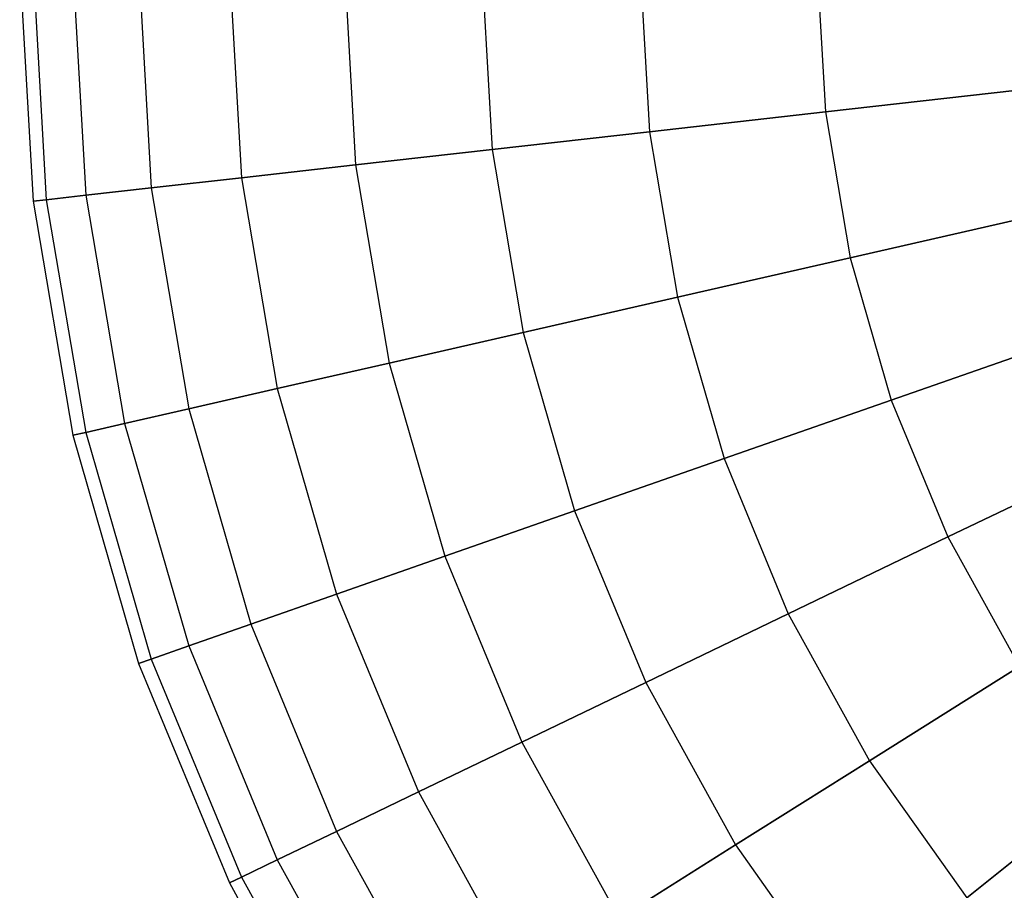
# Model space of a CAD drawing. Extents: x 0.2 to 44.2, y -21.9 to 24.
# Tile 3 of 239: x 5.5 to 9.3, y -17.4 to -14.2. Entities that reach past the tile are written whole.
import ezdxf

# ---------------------------------------------------------------- set-up
doc = ezdxf.new("R2010")
doc.units = 0
doc.header["$LTSCALE"] = 2.54
doc.layers.get('0').update_dxf_attribs({"color": 13, "linetype": 'CONTINUOUS'})

# ---------------------------------------------------------------- blocks, each defined once
blk = doc.blocks.new('GRUPUJ_1')
at = {"color": 0}
for p, q in [((5.3244, 8, 10.9413), (5.3747, 7.1043, 10.9413)), ((5.3244, 8, 10.9413), (5.3747, 7.1043, 10.9413)), ((5.3747, 8, 11.837), (5.4247, 7.1099, 11.837)), ((5.3747, 8, 11.837), (5.4247, 7.1099, 11.837)), ((5.3747, 8, 10.0456), (5.4247, 7.1099, 10.0456)), ((5.3747, 8, 10.0456), (5.4247, 7.1099, 10.0456)), ((5.525, 8, 9.1611), (5.574, 7.1267, 9.1611)), ((5.525, 8, 12.7214), (5.574, 7.1267, 12.7214)), ((5.525, 8, 12.7214), (5.574, 7.1267, 12.7214)), ((5.525, 8, 9.1611), (5.574, 7.1267, 9.1611)), ((5.7734, 8, 8.299), (5.8208, 7.1545, 8.299)), ((5.7734, 8, 8.299), (5.8208, 7.1545, 8.299)), ((5.7734, 8, 13.5835), (5.8208, 7.1545, 13.5835)), ((5.7734, 8, 13.5835), (5.8208, 7.1545, 13.5835)), ((6.1167, 8, 7.4702), (6.162, 7.193, 7.4702)), ((6.1167, 8, 14.4123), (6.162, 7.193, 14.4123)), ((6.1167, 8, 7.4702), (6.162, 7.193, 7.4702)), ((6.1167, 8, 14.4123), (6.162, 7.193, 14.4123)), ((6.5506, 8, 15.1975), (6.5932, 7.2416, 15.1975)), ((6.5506, 8, 6.685), (6.5932, 7.2416, 6.685)), ((6.5506, 8, 15.1975), (6.5932, 7.2416, 15.1975)), ((6.5506, 8, 6.685), (6.5932, 7.2416, 6.685)), ((7.0698, 8, 5.9534), (7.1091, 7.2997, 5.9534)), ((7.0698, 8, 5.9534), (7.1091, 7.2997, 5.9534)), ((7.0698, 8, 15.9292), (7.1091, 7.2997, 15.9292)), ((7.0698, 8, 15.9292), (7.1091, 7.2997, 15.9292)), ((7.6676, 8, 16.5981), (7.7031, 7.3666, 16.5981)), ((7.6676, 8, 5.2844), (7.7031, 7.3666, 5.2844)), ((7.6676, 8, 5.2844), (7.7031, 7.3666, 5.2844)), ((7.6676, 8, 16.5981), (7.7031, 7.3666, 16.5981)), ((8.3365, 8, 4.6866), (8.3679, 7.4415, 4.6866)), ((8.3365, 8, 17.1959), (8.3679, 7.4415, 17.1959)), ((8.3365, 8, 17.1959), (8.3679, 7.4415, 17.1959)), ((8.3365, 8, 4.6866), (8.3679, 7.4415, 4.6866)), ((8.3679, 7.4415, 17.1959), (9.0949, 7.5235, 17.7151)), ((9.0949, 7.5235, 4.1675), (8.3679, 7.4415, 4.6866)), ((8.3679, 7.4415, 17.1959), (9.0949, 7.5235, 17.7151)), ((9.0949, 7.5235, 4.1675), (8.3679, 7.4415, 4.6866)), ((8.3679, 7.4415, 4.6866), (7.7031, 7.3666, 5.2844)), ((7.7031, 7.3666, 16.5981), (8.3679, 7.4415, 17.1959)), ((8.3679, 7.4415, 4.6866), (7.7031, 7.3666, 5.2844)), ((7.7031, 7.3666, 16.5981), (8.3679, 7.4415, 17.1959)), ((8.3679, 7.4415, 17.1959), (8.4616, 6.8901, 17.1959)), ((8.3679, 7.4415, 4.6866), (8.4616, 6.8901, 4.6866)), ((8.3679, 7.4415, 17.1959), (8.4616, 6.8901, 17.1959)), ((8.3679, 7.4415, 4.6866), (8.4616, 6.8901, 4.6866)), ((7.7031, 7.3666, 5.2844), (7.1091, 7.2997, 5.9534)), ((7.1091, 7.2997, 15.9292), (7.7031, 7.3666, 16.5981)), ((7.7031, 7.3666, 5.2844), (7.1091, 7.2997, 5.9534)), ((7.1091, 7.2997, 15.9292), (7.7031, 7.3666, 16.5981)), ((7.7031, 7.3666, 5.2844), (7.8094, 6.7412, 5.2844)), ((7.7031, 7.3666, 16.5981), (7.8094, 6.7412, 16.5981)), ((7.7031, 7.3666, 5.2844), (7.8094, 6.7412, 5.2844)), ((7.7031, 7.3666, 16.5981), (7.8094, 6.7412, 16.5981)), ((6.5932, 7.2416, 15.1975), (7.1091, 7.2997, 15.9292)), ((7.1091, 7.2997, 5.9534), (6.5932, 7.2416, 6.685)), ((6.5932, 7.2416, 15.1975), (7.1091, 7.2997, 15.9292)), ((7.1091, 7.2997, 5.9534), (6.5932, 7.2416, 6.685)), ((7.1091, 7.2997, 15.9292), (7.2266, 6.6082, 15.9292)), ((7.1091, 7.2997, 5.9534), (7.2266, 6.6082, 5.9534)), ((7.1091, 7.2997, 5.9534), (7.2266, 6.6082, 5.9534)), ((7.1091, 7.2997, 15.9292), (7.2266, 6.6082, 15.9292)), ((6.162, 7.193, 14.4123), (6.5932, 7.2416, 15.1975)), ((6.5932, 7.2416, 6.685), (6.162, 7.193, 7.4702)), ((6.162, 7.193, 14.4123), (6.5932, 7.2416, 15.1975)), ((6.5932, 7.2416, 6.685), (6.162, 7.193, 7.4702)), ((6.5932, 7.2416, 15.1975), (6.7205, 6.4927, 15.1975)), ((6.5932, 7.2416, 6.685), (6.7205, 6.4927, 6.685)), ((6.5932, 7.2416, 15.1975), (6.7205, 6.4927, 15.1975)), ((6.5932, 7.2416, 6.685), (6.7205, 6.4927, 6.685)), ((6.162, 7.193, 7.4702), (5.8208, 7.1545, 8.299)), ((6.162, 7.193, 7.4702), (5.8208, 7.1545, 8.299)), ((5.8208, 7.1545, 13.5835), (6.162, 7.193, 14.4123)), ((5.8208, 7.1545, 13.5835), (6.162, 7.193, 14.4123)), ((6.162, 7.193, 7.4702), (6.2974, 6.3961, 7.4702)), ((6.162, 7.193, 14.4123), (6.2974, 6.3961, 14.4123)), ((6.162, 7.193, 14.4123), (6.2974, 6.3961, 14.4123)), ((6.162, 7.193, 7.4702), (6.2974, 6.3961, 7.4702)), ((5.8208, 7.1545, 8.299), (5.574, 7.1267, 9.1611)), ((5.574, 7.1267, 12.7214), (5.8208, 7.1545, 13.5835)), ((5.8208, 7.1545, 8.299), (5.574, 7.1267, 9.1611)), ((5.574, 7.1267, 12.7214), (5.8208, 7.1545, 13.5835)), ((5.8208, 7.1545, 8.299), (5.9627, 6.3197, 8.299)), ((5.8208, 7.1545, 8.299), (5.9627, 6.3197, 8.299)), ((5.8208, 7.1545, 13.5835), (5.9627, 6.3197, 13.5835)), ((5.8208, 7.1545, 13.5835), (5.9627, 6.3197, 13.5835)), ((5.3747, 7.1043, 10.9413), (5.4247, 7.1099, 11.837)), ((5.3747, 7.1043, 10.9413), (5.4247, 7.1099, 11.837)), ((5.4247, 7.1099, 10.0456), (5.3747, 7.1043, 10.9413)), ((5.4247, 7.1099, 10.0456), (5.3747, 7.1043, 10.9413)), ((5.3747, 7.1043, 10.9413), (5.525, 6.2198, 10.9413)), ((5.3747, 7.1043, 10.9413), (5.525, 6.2198, 10.9413)), ((5.4247, 7.1099, 11.837), (5.574, 7.1267, 12.7214)), ((5.574, 7.1267, 9.1611), (5.4247, 7.1099, 10.0456)), ((5.4247, 7.1099, 11.837), (5.574, 7.1267, 12.7214)), ((5.574, 7.1267, 9.1611), (5.4247, 7.1099, 10.0456)), ((5.4247, 7.1099, 11.837), (5.574, 6.231, 11.837)), ((5.4247, 7.1099, 10.0456), (5.574, 6.231, 10.0456)), ((5.4247, 7.1099, 11.837), (5.574, 6.231, 11.837)), ((5.4247, 7.1099, 10.0456), (5.574, 6.231, 10.0456)), ((5.574, 7.1267, 9.1611), (5.7206, 6.2645, 9.1611)), ((5.574, 7.1267, 12.7214), (5.7206, 6.2645, 12.7214)), ((5.574, 7.1267, 12.7214), (5.7206, 6.2645, 12.7214)), ((5.574, 7.1267, 9.1611), (5.7206, 6.2645, 9.1611)), ((9.1749, 7.0529, 17.7151), (8.4616, 6.8901, 17.1959)), ((8.4616, 6.8901, 4.6866), (9.1749, 7.0529, 4.1675)), ((8.4616, 6.8901, 4.6866), (9.1749, 7.0529, 4.1675)), ((9.1749, 7.0529, 17.7151), (8.4616, 6.8901, 17.1959)), ((7.8094, 6.7412, 5.2844), (8.4616, 6.8901, 4.6866)), ((8.4616, 6.8901, 17.1959), (7.8094, 6.7412, 16.5981)), ((7.8094, 6.7412, 5.2844), (8.4616, 6.8901, 4.6866)), ((8.4616, 6.8901, 17.1959), (7.8094, 6.7412, 16.5981)), ((8.4616, 6.8901, 4.6866), (8.6164, 6.3526, 4.6866)), ((8.4616, 6.8901, 4.6866), (8.6164, 6.3526, 4.6866)), ((8.4616, 6.8901, 17.1959), (8.6164, 6.3526, 17.1959)), ((8.4616, 6.8901, 17.1959), (8.6164, 6.3526, 17.1959)), ((7.2266, 6.6082, 5.9534), (7.8094, 6.7412, 5.2844)), ((7.2266, 6.6082, 5.9534), (7.8094, 6.7412, 5.2844)), ((7.8094, 6.7412, 16.5981), (7.2266, 6.6082, 15.9292)), ((7.8094, 6.7412, 16.5981), (7.2266, 6.6082, 15.9292)), ((7.8094, 6.7412, 5.2844), (7.985, 6.1317, 5.2844)), ((7.8094, 6.7412, 5.2844), (7.985, 6.1317, 5.2844)), ((7.8094, 6.7412, 16.5981), (7.985, 6.1317, 16.5981)), ((7.8094, 6.7412, 16.5981), (7.985, 6.1317, 16.5981)), ((7.2266, 6.6082, 15.9292), (6.7205, 6.4927, 15.1975)), ((6.7205, 6.4927, 6.685), (7.2266, 6.6082, 5.9534)), ((6.7205, 6.4927, 6.685), (7.2266, 6.6082, 5.9534)), ((7.2266, 6.6082, 15.9292), (6.7205, 6.4927, 15.1975)), ((7.2266, 6.6082, 5.9534), (7.4208, 5.9342, 5.9534)), ((7.2266, 6.6082, 15.9292), (7.4208, 5.9342, 15.9292)), ((7.2266, 6.6082, 5.9534), (7.4208, 5.9342, 5.9534)), ((7.2266, 6.6082, 15.9292), (7.4208, 5.9342, 15.9292)), ((9.307, 6.5942, 4.1675), (8.6164, 6.3526, 4.6866)), ((9.307, 6.5942, 4.1675), (8.6164, 6.3526, 4.6866)), ((8.6164, 6.3526, 17.1959), (9.307, 6.5942, 17.7151)), ((8.6164, 6.3526, 17.1959), (9.307, 6.5942, 17.7151)), ((6.7205, 6.4927, 15.1975), (6.2974, 6.3961, 14.4123)), ((6.2974, 6.3961, 7.4702), (6.7205, 6.4927, 6.685)), ((6.2974, 6.3961, 7.4702), (6.7205, 6.4927, 6.685)), ((6.7205, 6.4927, 15.1975), (6.2974, 6.3961, 14.4123)), ((6.7205, 6.4927, 6.685), (6.9308, 5.7628, 6.685)), ((6.7205, 6.4927, 15.1975), (6.9308, 5.7628, 15.1975)), ((6.7205, 6.4927, 6.685), (6.9308, 5.7628, 6.685)), ((6.7205, 6.4927, 15.1975), (6.9308, 5.7628, 15.1975)), ((5.9627, 6.3197, 8.299), (6.2974, 6.3961, 7.4702)), ((6.2974, 6.3961, 14.4123), (5.9627, 6.3197, 13.5835)), ((5.9627, 6.3197, 8.299), (6.2974, 6.3961, 7.4702)), ((6.2974, 6.3961, 14.4123), (5.9627, 6.3197, 13.5835)), ((6.2974, 6.3961, 14.4123), (6.5212, 5.6194, 14.4123)), ((6.2974, 6.3961, 7.4702), (6.5212, 5.6194, 7.4702)), ((6.2974, 6.3961, 7.4702), (6.5212, 5.6194, 7.4702)), ((6.2974, 6.3961, 14.4123), (6.5212, 5.6194, 14.4123)), ((8.6164, 6.3526, 4.6866), (7.985, 6.1317, 5.2844)), ((7.985, 6.1317, 16.5981), (8.6164, 6.3526, 17.1959)), ((8.6164, 6.3526, 4.6866), (7.985, 6.1317, 5.2844)), ((7.985, 6.1317, 16.5981), (8.6164, 6.3526, 17.1959)), ((8.6164, 6.3526, 4.6866), (8.8305, 5.8358, 4.6866)), ((8.6164, 6.3526, 4.6866), (8.8305, 5.8358, 4.6866)), ((8.6164, 6.3526, 17.1959), (8.8305, 5.8358, 17.1959)), ((8.6164, 6.3526, 17.1959), (8.8305, 5.8358, 17.1959)), ((5.9627, 6.3197, 13.5835), (5.7206, 6.2645, 12.7214)), ((5.7206, 6.2645, 9.1611), (5.9627, 6.3197, 8.299)), ((5.9627, 6.3197, 13.5835), (5.7206, 6.2645, 12.7214)), ((5.7206, 6.2645, 9.1611), (5.9627, 6.3197, 8.299)), ((5.9627, 6.3197, 13.5835), (6.1971, 5.506, 13.5835)), ((5.9627, 6.3197, 13.5835), (6.1971, 5.506, 13.5835)), ((5.9627, 6.3197, 8.299), (6.1971, 5.506, 8.299)), ((5.9627, 6.3197, 8.299), (6.1971, 5.506, 8.299)), ((5.7206, 6.2645, 12.7214), (5.574, 6.231, 11.837)), ((5.574, 6.231, 10.0456), (5.7206, 6.2645, 9.1611)), ((5.574, 6.231, 10.0456), (5.7206, 6.2645, 9.1611)), ((5.7206, 6.2645, 12.7214), (5.574, 6.231, 11.837)), ((5.7206, 6.2645, 12.7214), (5.9627, 5.424, 12.7214)), ((5.7206, 6.2645, 9.1611), (5.9627, 5.424, 9.1611)), ((5.7206, 6.2645, 9.1611), (5.9627, 5.424, 9.1611)), ((5.7206, 6.2645, 12.7214), (5.9627, 5.424, 12.7214)), ((5.574, 6.231, 11.837), (5.525, 6.2198, 10.9413)), ((5.525, 6.2198, 10.9413), (5.574, 6.231, 10.0456)), ((5.525, 6.2198, 10.9413), (5.574, 6.231, 10.0456)), ((5.574, 6.231, 11.837), (5.525, 6.2198, 10.9413)), ((5.525, 6.2198, 10.9413), (5.7734, 5.3578, 10.9413)), ((5.525, 6.2198, 10.9413), (5.7734, 5.3578, 10.9413)), ((5.574, 6.231, 10.0456), (5.8208, 5.3744, 10.0456)), ((5.574, 6.231, 10.0456), (5.8208, 5.3744, 10.0456)), ((5.574, 6.231, 11.837), (5.8208, 5.3744, 11.837)), ((5.574, 6.231, 11.837), (5.8208, 5.3744, 11.837)), ((8.8305, 5.8358, 4.6866), (9.4897, 6.1533, 4.1675)), ((9.4897, 6.1533, 17.7151), (8.8305, 5.8358, 17.1959)), ((8.8305, 5.8358, 4.6866), (9.4897, 6.1533, 4.1675)), ((9.4897, 6.1533, 17.7151), (8.8305, 5.8358, 17.1959)), ((7.985, 6.1317, 5.2844), (7.4208, 5.9342, 5.9534)), ((7.4208, 5.9342, 15.9292), (7.985, 6.1317, 16.5981)), ((7.985, 6.1317, 5.2844), (7.4208, 5.9342, 5.9534)), ((7.4208, 5.9342, 15.9292), (7.985, 6.1317, 16.5981)), ((7.985, 6.1317, 5.2844), (8.2278, 5.5456, 5.2844)), ((7.985, 6.1317, 16.5981), (8.2278, 5.5456, 16.5981)), ((7.985, 6.1317, 5.2844), (8.2278, 5.5456, 5.2844)), ((7.985, 6.1317, 16.5981), (8.2278, 5.5456, 16.5981)), ((7.4208, 5.9342, 5.9534), (6.9308, 5.7628, 6.685)), ((6.9308, 5.7628, 15.1975), (7.4208, 5.9342, 15.9292)), ((7.4208, 5.9342, 5.9534), (6.9308, 5.7628, 6.685)), ((6.9308, 5.7628, 15.1975), (7.4208, 5.9342, 15.9292)), ((7.4208, 5.9342, 5.9534), (7.6892, 5.2862, 5.9534)), ((7.4208, 5.9342, 5.9534), (7.6892, 5.2862, 5.9534)), ((7.4208, 5.9342, 15.9292), (7.6892, 5.2862, 15.9292)), ((7.4208, 5.9342, 15.9292), (7.6892, 5.2862, 15.9292)), ((8.2278, 5.5456, 5.2844), (8.8305, 5.8358, 4.6866)), ((8.8305, 5.8358, 17.1959), (8.2278, 5.5456, 16.5981)), ((8.8305, 5.8358, 17.1959), (8.2278, 5.5456, 16.5981)), ((8.2278, 5.5456, 5.2844), (8.8305, 5.8358, 4.6866)), ((8.8305, 5.8358, 17.1959), (9.101, 5.3463, 17.1959)), ((8.8305, 5.8358, 4.6866), (9.101, 5.3463, 4.6866)), ((8.8305, 5.8358, 4.6866), (9.101, 5.3463, 4.6866)), ((8.8305, 5.8358, 17.1959), (9.101, 5.3463, 17.1959)), ((6.5212, 5.6194, 14.4123), (6.9308, 5.7628, 15.1975)), ((6.9308, 5.7628, 6.685), (6.5212, 5.6194, 7.4702)), ((6.9308, 5.7628, 6.685), (6.5212, 5.6194, 7.4702)), ((6.5212, 5.6194, 14.4123), (6.9308, 5.7628, 15.1975)), ((6.9308, 5.7628, 15.1975), (7.2214, 5.061, 15.1975)), ((6.9308, 5.7628, 6.685), (7.2214, 5.061, 6.685)), ((6.9308, 5.7628, 6.685), (7.2214, 5.061, 6.685)), ((6.9308, 5.7628, 15.1975), (7.2214, 5.061, 15.1975)), ((6.1971, 5.506, 13.5835), (6.5212, 5.6194, 14.4123)), ((6.5212, 5.6194, 7.4702), (6.1971, 5.506, 8.299)), ((6.1971, 5.506, 13.5835), (6.5212, 5.6194, 14.4123)), ((6.5212, 5.6194, 7.4702), (6.1971, 5.506, 8.299)), ((6.5212, 5.6194, 14.4123), (6.8305, 4.8727, 14.4123)), ((6.5212, 5.6194, 7.4702), (6.8305, 4.8727, 7.4702)), ((6.5212, 5.6194, 14.4123), (6.8305, 4.8727, 14.4123)), ((6.5212, 5.6194, 7.4702), (6.8305, 4.8727, 7.4702)), ((7.6892, 5.2862, 5.9534), (8.2278, 5.5456, 5.2844)), ((8.2278, 5.5456, 16.5981), (7.6892, 5.2862, 15.9292)), ((7.6892, 5.2862, 5.9534), (8.2278, 5.5456, 5.2844)), ((8.2278, 5.5456, 16.5981), (7.6892, 5.2862, 15.9292)), ((8.2278, 5.5456, 16.5981), (8.5346, 4.9904, 16.5981)), ((8.2278, 5.5456, 5.2844), (8.5346, 4.9904, 5.2844)), ((8.2278, 5.5456, 5.2844), (8.5346, 4.9904, 5.2844)), ((8.2278, 5.5456, 16.5981), (8.5346, 4.9904, 16.5981)), ((6.1971, 5.506, 8.299), (5.9627, 5.424, 9.1611)), ((5.9627, 5.424, 12.7214), (6.1971, 5.506, 13.5835)), ((5.9627, 5.424, 12.7214), (6.1971, 5.506, 13.5835)), ((6.1971, 5.506, 8.299), (5.9627, 5.424, 9.1611)), ((6.1971, 5.506, 8.299), (6.5212, 4.7237, 8.299)), ((6.1971, 5.506, 13.5835), (6.5212, 4.7237, 13.5835)), ((6.1971, 5.506, 13.5835), (6.5212, 4.7237, 13.5835)), ((6.1971, 5.506, 8.299), (6.5212, 4.7237, 8.299)), ((5.9627, 5.424, 9.1611), (5.8208, 5.3744, 10.0456)), ((5.8208, 5.3744, 11.837), (5.9627, 5.424, 12.7214)), ((5.9627, 5.424, 9.1611), (5.8208, 5.3744, 10.0456)), ((5.8208, 5.3744, 11.837), (5.9627, 5.424, 12.7214)), ((5.9627, 5.424, 9.1611), (6.2974, 4.616, 9.1611)), ((5.9627, 5.424, 9.1611), (6.2974, 4.616, 9.1611)), ((5.9627, 5.424, 12.7214), (6.2974, 4.616, 12.7214)), ((5.9627, 5.424, 12.7214), (6.2974, 4.616, 12.7214)), ((5.7734, 5.3578, 10.9413), (5.8208, 5.3744, 11.837)), ((5.8208, 5.3744, 10.0456), (5.7734, 5.3578, 10.9413)), ((5.8208, 5.3744, 10.0456), (5.7734, 5.3578, 10.9413)), ((5.7734, 5.3578, 10.9413), (5.8208, 5.3744, 11.837)), ((5.7734, 5.3578, 10.9413), (6.1167, 4.5289, 10.9413)), ((5.7734, 5.3578, 10.9413), (6.1167, 4.5289, 10.9413)), ((5.8208, 5.3744, 10.0456), (6.162, 4.5508, 10.0456)), ((5.8208, 5.3744, 11.837), (6.162, 4.5508, 11.837)), ((5.8208, 5.3744, 10.0456), (6.162, 4.5508, 10.0456)), ((5.8208, 5.3744, 11.837), (6.162, 4.5508, 11.837)), ((9.101, 5.3463, 17.1959), (8.5346, 4.9904, 16.5981)), ((9.101, 5.3463, 17.1959), (8.5346, 4.9904, 16.5981)), ((8.5346, 4.9904, 5.2844), (9.101, 5.3463, 4.6866)), ((8.5346, 4.9904, 5.2844), (9.101, 5.3463, 4.6866)), ((7.2214, 5.061, 6.685), (7.6892, 5.2862, 5.9534)), ((7.6892, 5.2862, 15.9292), (7.2214, 5.061, 15.1975)), ((7.6892, 5.2862, 15.9292), (7.2214, 5.061, 15.1975)), ((7.2214, 5.061, 6.685), (7.6892, 5.2862, 5.9534)), ((7.6892, 5.2862, 15.9292), (8.0285, 4.6723, 15.9292)), ((7.6892, 5.2862, 5.9534), (8.0285, 4.6723, 5.9534)), ((7.6892, 5.2862, 5.9534), (8.0285, 4.6723, 5.9534)), ((7.6892, 5.2862, 15.9292), (8.0285, 4.6723, 15.9292)), ((7.2214, 5.061, 15.1975), (6.8305, 4.8727, 14.4123)), ((6.8305, 4.8727, 7.4702), (7.2214, 5.061, 6.685)), ((6.8305, 4.8727, 7.4702), (7.2214, 5.061, 6.685)), ((7.2214, 5.061, 15.1975), (6.8305, 4.8727, 14.4123)), ((7.2214, 5.061, 15.1975), (7.5889, 4.3961, 15.1975)), ((7.2214, 5.061, 6.685), (7.5889, 4.3961, 6.685)), ((7.2214, 5.061, 6.685), (7.5889, 4.3961, 6.685)), ((7.2214, 5.061, 15.1975), (7.5889, 4.3961, 15.1975)), ((8.5346, 4.9904, 16.5981), (8.0285, 4.6723, 15.9292)), ((8.0285, 4.6723, 5.9534), (8.5346, 4.9904, 5.2844)), ((8.0285, 4.6723, 5.9534), (8.5346, 4.9904, 5.2844)), ((8.5346, 4.9904, 16.5981), (8.0285, 4.6723, 15.9292)), ((8.5346, 4.9904, 16.5981), (8.9017, 4.473, 16.5981)), ((8.5346, 4.9904, 16.5981), (8.9017, 4.473, 16.5981)), ((8.5346, 4.9904, 5.2844), (8.9017, 4.473, 5.2844)), ((8.5346, 4.9904, 5.2844), (8.9017, 4.473, 5.2844)), ((6.8305, 4.8727, 14.4123), (6.5212, 4.7237, 13.5835)), ((6.5212, 4.7237, 8.299), (6.8305, 4.8727, 7.4702)), ((6.8305, 4.8727, 14.4123), (6.5212, 4.7237, 13.5835)), ((6.5212, 4.7237, 8.299), (6.8305, 4.8727, 7.4702)), ((6.8305, 4.8727, 14.4123), (7.2214, 4.1652, 14.4123)), ((6.8305, 4.8727, 7.4702), (7.2214, 4.1652, 7.4702)), ((6.8305, 4.8727, 7.4702), (7.2214, 4.1652, 7.4702)), ((6.8305, 4.8727, 14.4123), (7.2214, 4.1652, 14.4123)), ((8.9017, 4.473, 5.2844), (9.4247, 4.8901, 4.6866)), ((9.4247, 4.8901, 17.1959), (8.9017, 4.473, 16.5981)), ((9.4247, 4.8901, 17.1959), (8.9017, 4.473, 16.5981)), ((8.9017, 4.473, 5.2844), (9.4247, 4.8901, 4.6866)), ((6.2974, 4.616, 9.1611), (6.5212, 4.7237, 8.299)), ((6.5212, 4.7237, 13.5835), (6.2974, 4.616, 12.7214)), ((6.2974, 4.616, 9.1611), (6.5212, 4.7237, 8.299)), ((6.5212, 4.7237, 13.5835), (6.2974, 4.616, 12.7214)), ((6.5212, 4.7237, 8.299), (6.9308, 3.9826, 8.299)), ((6.5212, 4.7237, 13.5835), (6.9308, 3.9826, 13.5835)), ((6.5212, 4.7237, 8.299), (6.9308, 3.9826, 8.299)), ((6.5212, 4.7237, 13.5835), (6.9308, 3.9826, 13.5835)), ((8.0285, 4.6723, 15.9292), (7.5889, 4.3961, 15.1975)), ((7.5889, 4.3961, 6.685), (8.0285, 4.6723, 5.9534)), ((8.0285, 4.6723, 15.9292), (7.5889, 4.3961, 15.1975)), ((7.5889, 4.3961, 6.685), (8.0285, 4.6723, 5.9534)), ((8.0285, 4.6723, 15.9292), (8.4343, 4.1003, 15.9292)), ((8.0285, 4.6723, 15.9292), (8.4343, 4.1003, 15.9292)), ((8.0285, 4.6723, 5.9534), (8.4343, 4.1003, 5.9534)), ((8.0285, 4.6723, 5.9534), (8.4343, 4.1003, 5.9534)), ((6.162, 4.5508, 10.0456), (6.2974, 4.616, 9.1611)), ((6.2974, 4.616, 12.7214), (6.162, 4.5508, 11.837)), ((6.162, 4.5508, 10.0456), (6.2974, 4.616, 9.1611)), ((6.2974, 4.616, 12.7214), (6.162, 4.5508, 11.837)), ((6.2974, 4.616, 9.1611), (6.7205, 3.8505, 9.1611)), ((6.2974, 4.616, 9.1611), (6.7205, 3.8505, 9.1611)), ((6.2974, 4.616, 12.7214), (6.7205, 3.8505, 12.7214)), ((6.2974, 4.616, 12.7214), (6.7205, 3.8505, 12.7214)), ((6.162, 4.5508, 11.837), (6.1167, 4.5289, 10.9413)), ((6.1167, 4.5289, 10.9413), (6.162, 4.5508, 10.0456)), ((6.162, 4.5508, 11.837), (6.1167, 4.5289, 10.9413)), ((6.1167, 4.5289, 10.9413), (6.162, 4.5508, 10.0456)), ((6.162, 4.5508, 11.837), (6.5932, 3.7705, 11.837)), ((6.162, 4.5508, 10.0456), (6.5932, 3.7705, 10.0456)), ((6.162, 4.5508, 10.0456), (6.5932, 3.7705, 10.0456)), ((6.162, 4.5508, 11.837), (6.5932, 3.7705, 11.837)), ((6.1167, 4.5289, 10.9413), (6.5506, 3.7437, 10.9413)), ((6.1167, 4.5289, 10.9413), (6.5506, 3.7437, 10.9413))]:
    blk.add_line(p, q, dxfattribs=at)
blk = doc.blocks.new('GRUPUJ_3')
at = {"color": 0}
blk.add_blockref('GRUPUJ_1', (0, 0), dxfattribs=at)

msp = doc.modelspace()

# ---------------------------------------------------------------- block references
at = {"color": 0}
msp.add_blockref('GRUPUJ_3', (0.2222, -21.9402, 1.2505), dxfattribs=at)

doc.saveas('drawing.dxf')
